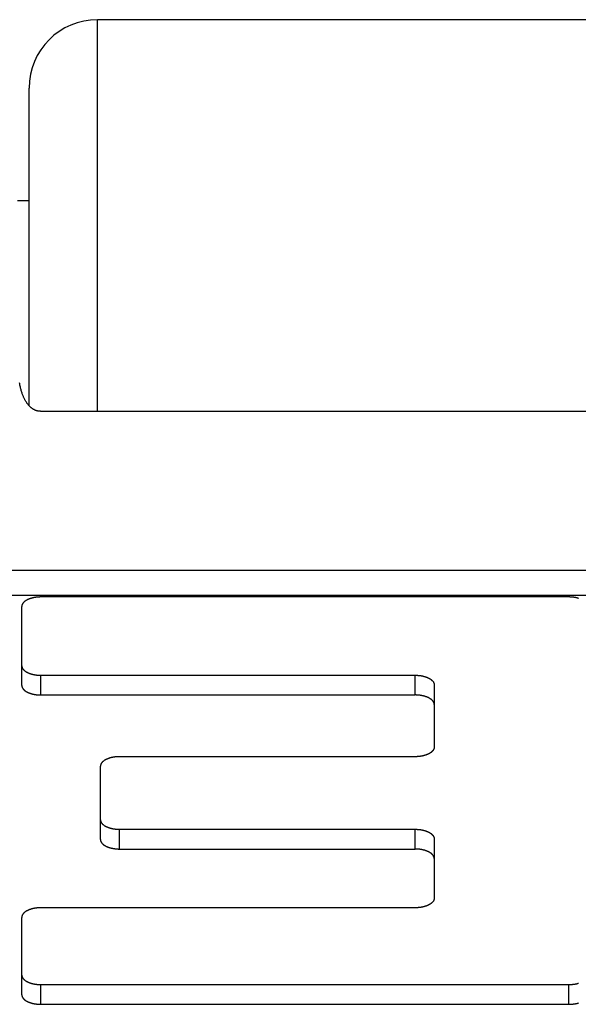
# Model space of a CAD drawing. Header units: inches. Extents: x 0 to 94.4, y 0 to 61.1.
# Tile 31 of 112: x 19.761 to 20.006, y 54.814 to 55.246. Entities that reach past the tile are written whole.
import ezdxf

# ---------------------------------------------------------------- set-up
doc = ezdxf.new("R2010")
doc.units = ezdxf.units.IN
doc.header["$LTSCALE"] = 5.194444
doc.header["$MEASUREMENT"] = 0
doc.layers.add('DOOR_ASSEMBLY', color=7, linetype='CONTINUOUS')

msp = doc.modelspace()

# ---------------------------------------------------------------- linework, layer by layer
at = {"layer": 'DOOR_ASSEMBLY', "color": 7, "linetype": 'Continuous'}
for p, q in [((19.7947, 55.07402), (19.7947, 55.24588)), ((20.4747, 55.24588), (19.7947, 55.24588)), ((19.7647, 55.07648), (19.7647, 55.21588)), ((19.7647, 55.16638), (19.7597, 55.16638)), ((19.7697, 55.07402), (20.4997, 55.07402)), ((19.3977, 55.00427), (20.8717, 55.00427)), ((19.3977, 54.99338), (20.8717, 54.99338)), ((20.0014, 54.99254), (19.7699, 54.99254)), ((19.7615, 54.95373), (19.7615, 54.98834)), ((19.7699, 54.94953), (19.7699, 54.95819)), ((19.7699, 54.95819), (19.934, 54.95819)), ((19.934, 54.94953), (19.934, 54.95819)), ((19.9424, 54.95399), (19.9424, 54.92664)), ((19.7699, 54.94953), (19.934, 54.94953)), ((19.934, 54.92244), (19.8044, 54.92244)), ((19.796, 54.88613), (19.796, 54.91824)), ((19.8044, 54.88193), (19.8044, 54.89059)), ((19.8044, 54.89059), (19.934, 54.89059)), ((19.934, 54.88193), (19.934, 54.89059)), ((19.9424, 54.88639), (19.9424, 54.86034)), ((19.8044, 54.88193), (19.934, 54.88193)), ((19.934, 54.85614), (19.7699, 54.85614)), ((19.7615, 54.81798), (19.7615, 54.85194)), ((19.7699, 54.81378), (19.7699, 54.82244)), ((19.7699, 54.82244), (20.0014, 54.82244)), ((20.0014, 54.81378), (20.0014, 54.82244)), ((19.7699, 54.81378), (20.0014, 54.81378))]:
    msp.add_line(p, q, dxfattribs=at)
for points in [[(19.7697, 55.07402), (19.76959, 55.07402), (19.76948, 55.07402), (19.76938, 55.07403), (19.76927, 55.07403), (19.76916, 55.07404), (19.76906, 55.07405), (19.76895, 55.07407), (19.76884, 55.07408), (19.76874, 55.0741), (19.76863, 55.07412), (19.76852, 55.07414), (19.76841, 55.07417), (19.7683, 55.07419), (19.7682, 55.07422), (19.76809, 55.07425), (19.76798, 55.07428), (19.76787, 55.07432), (19.76776, 55.07436), (19.76765, 55.0744), (19.76754, 55.07444), (19.76743, 55.07449), (19.76732, 55.07453), (19.76721, 55.07458), (19.76709, 55.07464), (19.76698, 55.07469), (19.76687, 55.07475), (19.76675, 55.07482), (19.76664, 55.07488), (19.76653, 55.07495), (19.76641, 55.07502), (19.7663, 55.07509), (19.76618, 55.07517), (19.76607, 55.07525), (19.76595, 55.07534), (19.76583, 55.07543), (19.76571, 55.07552), (19.7656, 55.07562), (19.76548, 55.07572), (19.76536, 55.07582), (19.76524, 55.07593), (19.76512, 55.07604), (19.765, 55.07616), (19.76488, 55.07628), (19.76476, 55.07641), (19.76464, 55.07654), (19.76451, 55.07668), (19.76439, 55.07682), (19.76427, 55.07697), (19.76415, 55.07713), (19.76402, 55.07729), (19.7639, 55.07745), (19.76378, 55.07762), (19.76366, 55.0778), (19.76353, 55.07799), (19.76341, 55.07818), (19.76329, 55.07838), (19.76317, 55.07858), (19.76304, 55.07879), (19.76292, 55.07902), (19.7628, 55.07925), (19.76268, 55.07948), (19.76256, 55.07973), (19.76244, 55.07998), (19.76232, 55.08025), (19.7622, 55.08052), (19.76208, 55.0808), (19.76197, 55.08109), (19.76185, 55.0814), (19.76174, 55.08171), (19.76163, 55.08204), (19.76151, 55.08238), (19.7614, 55.08273), (19.7613, 55.08309), (19.76119, 55.08346), (19.76109, 55.08385), (19.76099, 55.08425), (19.76089, 55.08467), (19.76079, 55.0851), (19.7607, 55.08555), (19.7606, 55.08602), (19.76052, 55.0865)], [(19.7699, 54.99254), (19.76974, 54.99254), (19.76958, 54.99254), (19.76942, 54.99254), (19.76927, 54.99253), (19.76911, 54.99253), (19.76896, 54.99252), (19.7688, 54.99251), (19.76864, 54.9925), (19.76849, 54.99248), (19.76833, 54.99247), (19.76818, 54.99245), (19.76803, 54.99244), (19.76787, 54.99242), (19.76772, 54.9924), (19.76757, 54.99238), (19.76742, 54.99236), (19.76727, 54.99233), (19.76712, 54.99231), (19.76697, 54.99228), (19.76683, 54.99225), (19.76668, 54.99222), (19.76654, 54.99219), (19.76639, 54.99216), (19.76625, 54.99213), (19.76611, 54.99209), (19.76597, 54.99206), (19.76583, 54.99202), (19.7657, 54.99198), (19.76556, 54.99194), (19.76543, 54.9919), (19.76529, 54.99186), (19.76516, 54.99181), (19.76504, 54.99177), (19.76491, 54.99172), (19.76478, 54.99168), (19.76466, 54.99163), (19.76454, 54.99158), (19.76442, 54.99153), (19.7643, 54.99148), (19.76418, 54.99142), (19.76407, 54.99137), (19.76396, 54.99131), (19.76385, 54.99126), (19.76374, 54.9912), (19.76363, 54.99114), (19.76353, 54.99108), (19.76343, 54.99102), (19.76333, 54.99096), (19.76323, 54.9909), (19.76314, 54.99084), (19.76305, 54.99077), (19.76296, 54.99071), (19.76287, 54.99064), (19.76278, 54.99058), (19.7627, 54.99051), (19.76262, 54.99044), (19.76254, 54.99038), (19.76247, 54.99031), (19.7624, 54.99024), (19.76233, 54.99017), (19.76226, 54.99009), (19.7622, 54.99002), (19.76214, 54.98995), (19.76208, 54.98988), (19.76202, 54.9898), (19.76197, 54.98973), (19.76192, 54.98966), (19.76187, 54.98958), (19.76182, 54.98951), (19.76178, 54.98943), (19.76174, 54.98935), (19.76171, 54.98928), (19.76167, 54.9892), (19.76164, 54.98912), (19.76161, 54.98905), (19.76159, 54.98897), (19.76157, 54.98889), (19.76155, 54.98881), (19.76153, 54.98874), (19.76152, 54.98866), (19.76151, 54.98858), (19.7615, 54.9885), (19.7615, 54.98842), (19.7615, 54.98834)], [(20.00573, 54.99194), (20.0056, 54.99198), (20.00546, 54.99202), (20.00532, 54.99206), (20.00518, 54.99209), (20.00504, 54.99213), (20.0049, 54.99216), (20.00476, 54.99219), (20.00461, 54.99222), (20.00446, 54.99225), (20.00432, 54.99228), (20.00417, 54.99231), (20.00402, 54.99233), (20.00387, 54.99236), (20.00372, 54.99238), (20.00357, 54.9924), (20.00342, 54.99242), (20.00327, 54.99244), (20.00311, 54.99245), (20.00296, 54.99247), (20.0028, 54.99248), (20.00265, 54.9925), (20.00249, 54.99251), (20.00234, 54.99252), (20.00218, 54.99253), (20.00202, 54.99253), (20.00187, 54.99254), (20.00171, 54.99254), (20.00155, 54.99254), (20.0014, 54.99254)], [(19.7615, 54.96239), (19.7615, 54.96231), (19.7615, 54.96224), (19.76151, 54.96216), (19.76152, 54.96208), (19.76153, 54.962), (19.76155, 54.96192), (19.76157, 54.96185), (19.76159, 54.96177), (19.76161, 54.96169), (19.76164, 54.96161), (19.76167, 54.96154), (19.76171, 54.96146), (19.76174, 54.96138), (19.76178, 54.96131), (19.76182, 54.96123), (19.76187, 54.96116), (19.76192, 54.96108), (19.76197, 54.96101), (19.76202, 54.96093), (19.76208, 54.96086), (19.76214, 54.96079), (19.7622, 54.96071), (19.76226, 54.96064), (19.76233, 54.96057), (19.7624, 54.9605), (19.76247, 54.96043), (19.76254, 54.96036), (19.76262, 54.96029), (19.7627, 54.96023), (19.76278, 54.96016), (19.76287, 54.96009), (19.76296, 54.96003), (19.76305, 54.95996), (19.76314, 54.9599), (19.76323, 54.95984), (19.76333, 54.95977), (19.76343, 54.95971), (19.76353, 54.95965), (19.76363, 54.95959), (19.76374, 54.95954), (19.76385, 54.95948), (19.76396, 54.95942), (19.76407, 54.95937), (19.76418, 54.95931), (19.7643, 54.95926), (19.76442, 54.95921), (19.76454, 54.95916), (19.76466, 54.95911), (19.76478, 54.95906), (19.76491, 54.95901), (19.76504, 54.95897), (19.76516, 54.95892), (19.76529, 54.95888), (19.76543, 54.95884), (19.76556, 54.9588), (19.7657, 54.95876), (19.76583, 54.95872), (19.76597, 54.95868), (19.76611, 54.95864), (19.76625, 54.95861), (19.76639, 54.95858), (19.76654, 54.95854), (19.76668, 54.95851), (19.76683, 54.95848), (19.76697, 54.95846), (19.76712, 54.95843), (19.76727, 54.9584), (19.76742, 54.95838), (19.76757, 54.95836), (19.76772, 54.95834), (19.76787, 54.95832), (19.76803, 54.9583), (19.76818, 54.95828), (19.76833, 54.95827), (19.76849, 54.95825), (19.76864, 54.95824), (19.7688, 54.95823), (19.76896, 54.95822), (19.76911, 54.95821), (19.76927, 54.95821), (19.76942, 54.9582), (19.76958, 54.9582), (19.76974, 54.95819), (19.7699, 54.95819)], [(19.934, 54.95819), (19.93415, 54.95819), (19.93431, 54.95819), (19.93447, 54.95819), (19.93462, 54.95818), (19.93478, 54.95818), (19.93494, 54.95817), (19.93509, 54.95816), (19.93525, 54.95815), (19.9354, 54.95813), (19.93556, 54.95812), (19.93571, 54.9581), (19.93587, 54.95809), (19.93602, 54.95807), (19.93617, 54.95805), (19.93632, 54.95803), (19.93647, 54.95801), (19.93662, 54.95798), (19.93677, 54.95796), (19.93692, 54.95793), (19.93706, 54.9579), (19.93721, 54.95787), (19.93736, 54.95784), (19.9375, 54.95781), (19.93764, 54.95778), (19.93778, 54.95774), (19.93792, 54.95771), (19.93806, 54.95767), (19.9382, 54.95763), (19.93833, 54.95759), (19.93847, 54.95755), (19.9386, 54.95751), (19.93873, 54.95746), (19.93886, 54.95742), (19.93898, 54.95737), (19.93911, 54.95733), (19.93923, 54.95728), (19.93936, 54.95723), (19.93948, 54.95718), (19.93959, 54.95713), (19.93971, 54.95707), (19.93982, 54.95702), (19.93994, 54.95696), (19.94005, 54.95691), (19.94015, 54.95685), (19.94026, 54.95679), (19.94036, 54.95673), (19.94046, 54.95667), (19.94056, 54.95661), (19.94066, 54.95655), (19.94075, 54.95649), (19.94085, 54.95642), (19.94094, 54.95636), (19.94102, 54.95629), (19.94111, 54.95623), (19.94119, 54.95616), (19.94127, 54.95609), (19.94135, 54.95603), (19.94142, 54.95596), (19.94149, 54.95589), (19.94156, 54.95582), (19.94163, 54.95574), (19.9417, 54.95567), (19.94176, 54.9556), (19.94182, 54.95553), (19.94187, 54.95545), (19.94192, 54.95538), (19.94198, 54.95531), (19.94202, 54.95523), (19.94207, 54.95516), (19.94211, 54.95508), (19.94215, 54.955), (19.94219, 54.95493), (19.94222, 54.95485), (19.94225, 54.95477), (19.94228, 54.9547), (19.9423, 54.95462), (19.94232, 54.95454), (19.94234, 54.95446), (19.94236, 54.95439), (19.94237, 54.95431), (19.94238, 54.95423), (19.94239, 54.95415), (19.94239, 54.95407), (19.9424, 54.95399)], [(19.7615, 54.95373), (19.7615, 54.95366), (19.7615, 54.95358), (19.76151, 54.9535), (19.76152, 54.95343), (19.76153, 54.95335), (19.76155, 54.95327), (19.76156, 54.9532), (19.76159, 54.95312), (19.76161, 54.95305), (19.76164, 54.95297), (19.76166, 54.95289), (19.7617, 54.95282), (19.76173, 54.95275), (19.76177, 54.95267), (19.76181, 54.9526), (19.76185, 54.95252), (19.7619, 54.95245), (19.76195, 54.95238), (19.762, 54.9523), (19.76205, 54.95223), (19.76211, 54.95216), (19.76217, 54.95209), (19.76223, 54.95202), (19.76229, 54.95195), (19.76236, 54.95188), (19.76243, 54.95181), (19.7625, 54.95174), (19.76257, 54.95168), (19.76265, 54.95161), (19.76273, 54.95155), (19.76281, 54.95148), (19.76289, 54.95142), (19.76298, 54.95135), (19.76306, 54.95129), (19.76315, 54.95123), (19.76325, 54.95117), (19.76334, 54.95111), (19.76344, 54.95105), (19.76354, 54.95099), (19.76364, 54.95093), (19.76374, 54.95087), (19.76385, 54.95082), (19.76396, 54.95076), (19.76407, 54.95071), (19.76418, 54.95066), (19.76429, 54.95061), (19.76441, 54.95055), (19.76452, 54.9505), (19.76464, 54.95046), (19.76476, 54.95041), (19.76488, 54.95036), (19.76501, 54.95032), (19.76513, 54.95027), (19.76526, 54.95023), (19.76539, 54.95019), (19.76552, 54.95015), (19.76565, 54.95011), (19.76578, 54.95007), (19.76592, 54.95003), (19.76606, 54.95), (19.76619, 54.94996), (19.76633, 54.94993), (19.76647, 54.9499), (19.76661, 54.94987), (19.76675, 54.94984), (19.7669, 54.94981), (19.76704, 54.94978), (19.76718, 54.94976), (19.76733, 54.94973), (19.76748, 54.94971), (19.76762, 54.94969), (19.76777, 54.94967), (19.76792, 54.94965), (19.76807, 54.94963), (19.76822, 54.94962), (19.76837, 54.9496), (19.76852, 54.94959), (19.76867, 54.94958), (19.76882, 54.94957), (19.76898, 54.94956), (19.76913, 54.94955), (19.76928, 54.94954), (19.76944, 54.94954), (19.76959, 54.94954), (19.76974, 54.94953), (19.7699, 54.94953)], [(19.9424, 54.94533), (19.94239, 54.94541), (19.94239, 54.94549), (19.94238, 54.94556), (19.94237, 54.94564), (19.94236, 54.94572), (19.94235, 54.94579), (19.94233, 54.94587), (19.94231, 54.94594), (19.94228, 54.94602), (19.94226, 54.9461), (19.94223, 54.94617), (19.94219, 54.94625), (19.94216, 54.94632), (19.94212, 54.9464), (19.94208, 54.94647), (19.94204, 54.94654), (19.94199, 54.94662), (19.94195, 54.94669), (19.9419, 54.94676), (19.94184, 54.94683), (19.94179, 54.9469), (19.94173, 54.94698), (19.94167, 54.94705), (19.9416, 54.94712), (19.94154, 54.94719), (19.94147, 54.94725), (19.9414, 54.94732), (19.94132, 54.94739), (19.94124, 54.94746), (19.94117, 54.94752), (19.94108, 54.94759), (19.941, 54.94765), (19.94092, 54.94771), (19.94083, 54.94778), (19.94074, 54.94784), (19.94064, 54.9479), (19.94055, 54.94796), (19.94045, 54.94802), (19.94035, 54.94808), (19.94025, 54.94814), (19.94015, 54.94819), (19.94004, 54.94825), (19.93994, 54.9483), (19.93983, 54.94836), (19.93971, 54.94841), (19.9396, 54.94846), (19.93949, 54.94851), (19.93937, 54.94856), (19.93925, 54.94861), (19.93913, 54.94866), (19.93901, 54.9487), (19.93888, 54.94875), (19.93876, 54.94879), (19.93863, 54.94884), (19.9385, 54.94888), (19.93837, 54.94892), (19.93824, 54.94896), (19.93811, 54.949), (19.93797, 54.94903), (19.93784, 54.94907), (19.9377, 54.9491), (19.93756, 54.94914), (19.93742, 54.94917), (19.93728, 54.9492), (19.93714, 54.94923), (19.937, 54.94926), (19.93685, 54.94928), (19.93671, 54.94931), (19.93656, 54.94933), (19.93642, 54.94936), (19.93627, 54.94938), (19.93612, 54.9494), (19.93597, 54.94942), (19.93582, 54.94943), (19.93567, 54.94945), (19.93552, 54.94946), (19.93537, 54.94948), (19.93522, 54.94949), (19.93507, 54.9495), (19.93491, 54.94951), (19.93476, 54.94952), (19.93461, 54.94952), (19.93446, 54.94953), (19.9343, 54.94953), (19.93415, 54.94953), (19.934, 54.94953)], [(19.9424, 54.92664), (19.94239, 54.92656), (19.94239, 54.92649), (19.94238, 54.92641), (19.94237, 54.92633), (19.94236, 54.92625), (19.94234, 54.92617), (19.94232, 54.9261), (19.9423, 54.92602), (19.94228, 54.92594), (19.94225, 54.92586), (19.94222, 54.92579), (19.94219, 54.92571), (19.94215, 54.92563), (19.94211, 54.92556), (19.94207, 54.92548), (19.94202, 54.92541), (19.94198, 54.92533), (19.94192, 54.92526), (19.94187, 54.92518), (19.94182, 54.92511), (19.94176, 54.92504), (19.9417, 54.92496), (19.94163, 54.92489), (19.94156, 54.92482), (19.94149, 54.92475), (19.94142, 54.92468), (19.94135, 54.92461), (19.94127, 54.92454), (19.94119, 54.92448), (19.94111, 54.92441), (19.94102, 54.92434), (19.94094, 54.92428), (19.94085, 54.92421), (19.94075, 54.92415), (19.94066, 54.92409), (19.94056, 54.92402), (19.94046, 54.92396), (19.94036, 54.9239), (19.94026, 54.92384), (19.94015, 54.92379), (19.94005, 54.92373), (19.93994, 54.92367), (19.93982, 54.92362), (19.93971, 54.92356), (19.93959, 54.92351), (19.93948, 54.92346), (19.93936, 54.92341), (19.93923, 54.92336), (19.93911, 54.92331), (19.93898, 54.92326), (19.93886, 54.92322), (19.93873, 54.92317), (19.9386, 54.92313), (19.93847, 54.92309), (19.93833, 54.92305), (19.9382, 54.92301), (19.93806, 54.92297), (19.93792, 54.92293), (19.93778, 54.92289), (19.93764, 54.92286), (19.9375, 54.92283), (19.93736, 54.92279), (19.93721, 54.92276), (19.93706, 54.92273), (19.93692, 54.92271), (19.93677, 54.92268), (19.93662, 54.92265), (19.93647, 54.92263), (19.93632, 54.92261), (19.93617, 54.92259), (19.93602, 54.92257), (19.93587, 54.92255), (19.93571, 54.92253), (19.93556, 54.92252), (19.9354, 54.9225), (19.93525, 54.92249), (19.93509, 54.92248), (19.93494, 54.92247), (19.93478, 54.92246), (19.93462, 54.92246), (19.93447, 54.92245), (19.93431, 54.92245), (19.93415, 54.92244), (19.934, 54.92244)], [(19.8044, 54.92244), (19.80424, 54.92244), (19.80408, 54.92244), (19.80392, 54.92244), (19.80377, 54.92243), (19.80361, 54.92243), (19.80346, 54.92242), (19.8033, 54.92241), (19.80314, 54.9224), (19.80299, 54.92238), (19.80283, 54.92237), (19.80268, 54.92235), (19.80253, 54.92234), (19.80237, 54.92232), (19.80222, 54.9223), (19.80207, 54.92228), (19.80192, 54.92226), (19.80177, 54.92223), (19.80162, 54.92221), (19.80147, 54.92218), (19.80133, 54.92215), (19.80118, 54.92212), (19.80104, 54.92209), (19.80089, 54.92206), (19.80075, 54.92203), (19.80061, 54.92199), (19.80047, 54.92196), (19.80033, 54.92192), (19.8002, 54.92188), (19.80006, 54.92184), (19.79993, 54.9218), (19.79979, 54.92176), (19.79966, 54.92171), (19.79954, 54.92167), (19.79941, 54.92162), (19.79928, 54.92158), (19.79916, 54.92153), (19.79904, 54.92148), (19.79892, 54.92143), (19.7988, 54.92138), (19.79868, 54.92132), (19.79857, 54.92127), (19.79846, 54.92121), (19.79835, 54.92116), (19.79824, 54.9211), (19.79813, 54.92104), (19.79803, 54.92098), (19.79793, 54.92092), (19.79783, 54.92086), (19.79773, 54.9208), (19.79764, 54.92074), (19.79755, 54.92067), (19.79746, 54.92061), (19.79737, 54.92054), (19.79728, 54.92048), (19.7972, 54.92041), (19.79712, 54.92034), (19.79704, 54.92028), (19.79697, 54.92021), (19.7969, 54.92014), (19.79683, 54.92007), (19.79676, 54.91999), (19.7967, 54.91992), (19.79664, 54.91985), (19.79658, 54.91978), (19.79652, 54.9197), (19.79647, 54.91963), (19.79642, 54.91956), (19.79637, 54.91948), (19.79632, 54.91941), (19.79628, 54.91933), (19.79624, 54.91925), (19.79621, 54.91918), (19.79617, 54.9191), (19.79614, 54.91902), (19.79611, 54.91895), (19.79609, 54.91887), (19.79607, 54.91879), (19.79605, 54.91871), (19.79603, 54.91864), (19.79602, 54.91856), (19.79601, 54.91848), (19.796, 54.9184), (19.796, 54.91832), (19.796, 54.91824)], [(19.796, 54.89479), (19.796, 54.89471), (19.796, 54.89464), (19.79601, 54.89456), (19.79602, 54.89448), (19.79603, 54.8944), (19.79605, 54.89432), (19.79607, 54.89425), (19.79609, 54.89417), (19.79611, 54.89409), (19.79614, 54.89401), (19.79617, 54.89394), (19.79621, 54.89386), (19.79624, 54.89378), (19.79628, 54.89371), (19.79632, 54.89363), (19.79637, 54.89356), (19.79642, 54.89348), (19.79647, 54.89341), (19.79652, 54.89333), (19.79658, 54.89326), (19.79664, 54.89319), (19.7967, 54.89311), (19.79676, 54.89304), (19.79683, 54.89297), (19.7969, 54.8929), (19.79697, 54.89283), (19.79704, 54.89276), (19.79712, 54.89269), (19.7972, 54.89263), (19.79728, 54.89256), (19.79737, 54.89249), (19.79746, 54.89243), (19.79755, 54.89236), (19.79764, 54.8923), (19.79773, 54.89224), (19.79783, 54.89217), (19.79793, 54.89211), (19.79803, 54.89205), (19.79813, 54.89199), (19.79824, 54.89194), (19.79835, 54.89188), (19.79846, 54.89182), (19.79857, 54.89177), (19.79868, 54.89171), (19.7988, 54.89166), (19.79892, 54.89161), (19.79904, 54.89156), (19.79916, 54.89151), (19.79928, 54.89146), (19.79941, 54.89141), (19.79954, 54.89137), (19.79966, 54.89132), (19.79979, 54.89128), (19.79993, 54.89124), (19.80006, 54.8912), (19.8002, 54.89116), (19.80033, 54.89112), (19.80047, 54.89108), (19.80061, 54.89104), (19.80075, 54.89101), (19.80089, 54.89098), (19.80104, 54.89094), (19.80118, 54.89091), (19.80133, 54.89088), (19.80147, 54.89086), (19.80162, 54.89083), (19.80177, 54.8908), (19.80192, 54.89078), (19.80207, 54.89076), (19.80222, 54.89074), (19.80237, 54.89072), (19.80253, 54.8907), (19.80268, 54.89068), (19.80283, 54.89067), (19.80299, 54.89065), (19.80314, 54.89064), (19.8033, 54.89063), (19.80346, 54.89062), (19.80361, 54.89061), (19.80377, 54.89061), (19.80392, 54.8906), (19.80408, 54.8906), (19.80424, 54.89059), (19.8044, 54.89059)], [(19.934, 54.89059), (19.93415, 54.89059), (19.93431, 54.89059), (19.93447, 54.89059), (19.93462, 54.89058), (19.93478, 54.89058), (19.93494, 54.89057), (19.93509, 54.89056), (19.93525, 54.89055), (19.9354, 54.89053), (19.93556, 54.89052), (19.93571, 54.8905), (19.93587, 54.89049), (19.93602, 54.89047), (19.93617, 54.89045), (19.93632, 54.89043), (19.93647, 54.89041), (19.93662, 54.89038), (19.93677, 54.89036), (19.93692, 54.89033), (19.93706, 54.8903), (19.93721, 54.89027), (19.93736, 54.89024), (19.9375, 54.89021), (19.93764, 54.89018), (19.93778, 54.89014), (19.93792, 54.89011), (19.93806, 54.89007), (19.9382, 54.89003), (19.93833, 54.88999), (19.93847, 54.88995), (19.9386, 54.88991), (19.93873, 54.88986), (19.93886, 54.88982), (19.93898, 54.88977), (19.93911, 54.88973), (19.93923, 54.88968), (19.93936, 54.88963), (19.93948, 54.88958), (19.93959, 54.88953), (19.93971, 54.88947), (19.93982, 54.88942), (19.93994, 54.88936), (19.94005, 54.88931), (19.94015, 54.88925), (19.94026, 54.88919), (19.94036, 54.88913), (19.94046, 54.88907), (19.94056, 54.88901), (19.94066, 54.88895), (19.94075, 54.88889), (19.94085, 54.88882), (19.94094, 54.88876), (19.94102, 54.88869), (19.94111, 54.88863), (19.94119, 54.88856), (19.94127, 54.88849), (19.94135, 54.88843), (19.94142, 54.88836), (19.94149, 54.88829), (19.94156, 54.88822), (19.94163, 54.88814), (19.9417, 54.88807), (19.94176, 54.888), (19.94182, 54.88793), (19.94187, 54.88785), (19.94192, 54.88778), (19.94198, 54.88771), (19.94202, 54.88763), (19.94207, 54.88756), (19.94211, 54.88748), (19.94215, 54.8874), (19.94219, 54.88733), (19.94222, 54.88725), (19.94225, 54.88717), (19.94228, 54.8871), (19.9423, 54.88702), (19.94232, 54.88694), (19.94234, 54.88686), (19.94236, 54.88679), (19.94237, 54.88671), (19.94238, 54.88663), (19.94239, 54.88655), (19.94239, 54.88647), (19.9424, 54.88639)], [(19.796, 54.88613), (19.796, 54.88606), (19.796, 54.88598), (19.79601, 54.8859), (19.79602, 54.88583), (19.79603, 54.88575), (19.79605, 54.88567), (19.79606, 54.8856), (19.79609, 54.88552), (19.79611, 54.88545), (19.79614, 54.88537), (19.79616, 54.88529), (19.7962, 54.88522), (19.79623, 54.88515), (19.79627, 54.88507), (19.79631, 54.885), (19.79635, 54.88492), (19.7964, 54.88485), (19.79645, 54.88478), (19.7965, 54.8847), (19.79655, 54.88463), (19.79661, 54.88456), (19.79667, 54.88449), (19.79673, 54.88442), (19.79679, 54.88435), (19.79686, 54.88428), (19.79693, 54.88421), (19.797, 54.88414), (19.79707, 54.88408), (19.79715, 54.88401), (19.79723, 54.88395), (19.79731, 54.88388), (19.79739, 54.88382), (19.79748, 54.88375), (19.79756, 54.88369), (19.79765, 54.88363), (19.79775, 54.88357), (19.79784, 54.88351), (19.79794, 54.88345), (19.79804, 54.88339), (19.79814, 54.88333), (19.79824, 54.88327), (19.79835, 54.88322), (19.79846, 54.88316), (19.79857, 54.88311), (19.79868, 54.88306), (19.79879, 54.88301), (19.79891, 54.88295), (19.79902, 54.8829), (19.79914, 54.88286), (19.79926, 54.88281), (19.79938, 54.88276), (19.79951, 54.88272), (19.79963, 54.88267), (19.79976, 54.88263), (19.79989, 54.88259), (19.80002, 54.88255), (19.80015, 54.88251), (19.80028, 54.88247), (19.80042, 54.88243), (19.80056, 54.8824), (19.80069, 54.88236), (19.80083, 54.88233), (19.80097, 54.8823), (19.80111, 54.88227), (19.80125, 54.88224), (19.8014, 54.88221), (19.80154, 54.88218), (19.80168, 54.88216), (19.80183, 54.88213), (19.80198, 54.88211), (19.80212, 54.88209), (19.80227, 54.88207), (19.80242, 54.88205), (19.80257, 54.88203), (19.80272, 54.88202), (19.80287, 54.882), (19.80302, 54.88199), (19.80317, 54.88198), (19.80332, 54.88197), (19.80348, 54.88196), (19.80363, 54.88195), (19.80378, 54.88194), (19.80394, 54.88194), (19.80409, 54.88194), (19.80424, 54.88193), (19.8044, 54.88193)], [(19.9424, 54.87773), (19.94239, 54.87781), (19.94239, 54.87789), (19.94238, 54.87796), (19.94237, 54.87804), (19.94236, 54.87812), (19.94235, 54.87819), (19.94233, 54.87827), (19.94231, 54.87834), (19.94228, 54.87842), (19.94226, 54.8785), (19.94223, 54.87857), (19.94219, 54.87865), (19.94216, 54.87872), (19.94212, 54.8788), (19.94208, 54.87887), (19.94204, 54.87894), (19.94199, 54.87902), (19.94195, 54.87909), (19.9419, 54.87916), (19.94184, 54.87923), (19.94179, 54.8793), (19.94173, 54.87938), (19.94167, 54.87945), (19.9416, 54.87952), (19.94154, 54.87959), (19.94147, 54.87965), (19.9414, 54.87972), (19.94132, 54.87979), (19.94124, 54.87986), (19.94117, 54.87992), (19.94108, 54.87999), (19.941, 54.88005), (19.94092, 54.88011), (19.94083, 54.88018), (19.94074, 54.88024), (19.94064, 54.8803), (19.94055, 54.88036), (19.94045, 54.88042), (19.94035, 54.88048), (19.94025, 54.88054), (19.94015, 54.88059), (19.94004, 54.88065), (19.93994, 54.8807), (19.93983, 54.88076), (19.93971, 54.88081), (19.9396, 54.88086), (19.93949, 54.88091), (19.93937, 54.88096), (19.93925, 54.88101), (19.93913, 54.88106), (19.93901, 54.8811), (19.93888, 54.88115), (19.93876, 54.88119), (19.93863, 54.88124), (19.9385, 54.88128), (19.93837, 54.88132), (19.93824, 54.88136), (19.93811, 54.8814), (19.93797, 54.88143), (19.93784, 54.88147), (19.9377, 54.8815), (19.93756, 54.88154), (19.93742, 54.88157), (19.93728, 54.8816), (19.93714, 54.88163), (19.937, 54.88166), (19.93685, 54.88168), (19.93671, 54.88171), (19.93656, 54.88173), (19.93642, 54.88176), (19.93627, 54.88178), (19.93612, 54.8818), (19.93597, 54.88182), (19.93582, 54.88183), (19.93567, 54.88185), (19.93552, 54.88186), (19.93537, 54.88188), (19.93522, 54.88189), (19.93507, 54.8819), (19.93491, 54.88191), (19.93476, 54.88192), (19.93461, 54.88192), (19.93446, 54.88193), (19.9343, 54.88193), (19.93415, 54.88193), (19.934, 54.88193)], [(19.9424, 54.86034), (19.94239, 54.86026), (19.94239, 54.86019), (19.94238, 54.86011), (19.94237, 54.86003), (19.94236, 54.85995), (19.94234, 54.85987), (19.94232, 54.8598), (19.9423, 54.85972), (19.94228, 54.85964), (19.94225, 54.85956), (19.94222, 54.85949), (19.94219, 54.85941), (19.94215, 54.85933), (19.94211, 54.85926), (19.94207, 54.85918), (19.94202, 54.85911), (19.94198, 54.85903), (19.94192, 54.85896), (19.94187, 54.85888), (19.94182, 54.85881), (19.94176, 54.85874), (19.9417, 54.85866), (19.94163, 54.85859), (19.94156, 54.85852), (19.94149, 54.85845), (19.94142, 54.85838), (19.94135, 54.85831), (19.94127, 54.85824), (19.94119, 54.85818), (19.94111, 54.85811), (19.94102, 54.85804), (19.94094, 54.85798), (19.94085, 54.85791), (19.94075, 54.85785), (19.94066, 54.85779), (19.94056, 54.85772), (19.94046, 54.85766), (19.94036, 54.8576), (19.94026, 54.85754), (19.94015, 54.85749), (19.94005, 54.85743), (19.93994, 54.85737), (19.93982, 54.85732), (19.93971, 54.85726), (19.93959, 54.85721), (19.93948, 54.85716), (19.93936, 54.85711), (19.93923, 54.85706), (19.93911, 54.85701), (19.93898, 54.85696), (19.93886, 54.85692), (19.93873, 54.85687), (19.9386, 54.85683), (19.93847, 54.85679), (19.93833, 54.85675), (19.9382, 54.85671), (19.93806, 54.85667), (19.93792, 54.85663), (19.93778, 54.85659), (19.93764, 54.85656), (19.9375, 54.85653), (19.93736, 54.85649), (19.93721, 54.85646), (19.93706, 54.85643), (19.93692, 54.85641), (19.93677, 54.85638), (19.93662, 54.85635), (19.93647, 54.85633), (19.93632, 54.85631), (19.93617, 54.85629), (19.93602, 54.85627), (19.93587, 54.85625), (19.93571, 54.85623), (19.93556, 54.85622), (19.9354, 54.8562), (19.93525, 54.85619), (19.93509, 54.85618), (19.93494, 54.85617), (19.93478, 54.85616), (19.93462, 54.85616), (19.93447, 54.85615), (19.93431, 54.85615), (19.93415, 54.85614), (19.934, 54.85614)], [(19.7699, 54.85614), (19.76974, 54.85614), (19.76958, 54.85614), (19.76942, 54.85614), (19.76927, 54.85613), (19.76911, 54.85613), (19.76896, 54.85612), (19.7688, 54.85611), (19.76864, 54.8561), (19.76849, 54.85608), (19.76833, 54.85607), (19.76818, 54.85605), (19.76803, 54.85604), (19.76787, 54.85602), (19.76772, 54.856), (19.76757, 54.85598), (19.76742, 54.85596), (19.76727, 54.85593), (19.76712, 54.85591), (19.76697, 54.85588), (19.76683, 54.85585), (19.76668, 54.85582), (19.76654, 54.85579), (19.76639, 54.85576), (19.76625, 54.85573), (19.76611, 54.85569), (19.76597, 54.85566), (19.76583, 54.85562), (19.7657, 54.85558), (19.76556, 54.85554), (19.76543, 54.8555), (19.76529, 54.85546), (19.76516, 54.85541), (19.76504, 54.85537), (19.76491, 54.85532), (19.76478, 54.85528), (19.76466, 54.85523), (19.76454, 54.85518), (19.76442, 54.85513), (19.7643, 54.85508), (19.76418, 54.85502), (19.76407, 54.85497), (19.76396, 54.85491), (19.76385, 54.85486), (19.76374, 54.8548), (19.76363, 54.85474), (19.76353, 54.85468), (19.76343, 54.85462), (19.76333, 54.85456), (19.76323, 54.8545), (19.76314, 54.85444), (19.76305, 54.85437), (19.76296, 54.85431), (19.76287, 54.85424), (19.76278, 54.85418), (19.7627, 54.85411), (19.76262, 54.85404), (19.76254, 54.85398), (19.76247, 54.85391), (19.7624, 54.85384), (19.76233, 54.85377), (19.76226, 54.85369), (19.7622, 54.85362), (19.76214, 54.85355), (19.76208, 54.85348), (19.76202, 54.8534), (19.76197, 54.85333), (19.76192, 54.85326), (19.76187, 54.85318), (19.76182, 54.85311), (19.76178, 54.85303), (19.76174, 54.85295), (19.76171, 54.85288), (19.76167, 54.8528), (19.76164, 54.85272), (19.76161, 54.85265), (19.76159, 54.85257), (19.76157, 54.85249), (19.76155, 54.85241), (19.76153, 54.85234), (19.76152, 54.85226), (19.76151, 54.85218), (19.7615, 54.8521), (19.7615, 54.85202), (19.7615, 54.85194)], [(19.7615, 54.82664), (19.7615, 54.82656), (19.7615, 54.82649), (19.76151, 54.82641), (19.76152, 54.82633), (19.76153, 54.82625), (19.76155, 54.82617), (19.76157, 54.8261), (19.76159, 54.82602), (19.76161, 54.82594), (19.76164, 54.82586), (19.76167, 54.82579), (19.76171, 54.82571), (19.76174, 54.82563), (19.76178, 54.82556), (19.76182, 54.82548), (19.76187, 54.82541), (19.76192, 54.82533), (19.76197, 54.82526), (19.76202, 54.82518), (19.76208, 54.82511), (19.76214, 54.82504), (19.7622, 54.82496), (19.76226, 54.82489), (19.76233, 54.82482), (19.7624, 54.82475), (19.76247, 54.82468), (19.76254, 54.82461), (19.76262, 54.82454), (19.7627, 54.82448), (19.76278, 54.82441), (19.76287, 54.82434), (19.76296, 54.82428), (19.76305, 54.82421), (19.76314, 54.82415), (19.76323, 54.82409), (19.76333, 54.82402), (19.76343, 54.82396), (19.76353, 54.8239), (19.76363, 54.82384), (19.76374, 54.82379), (19.76385, 54.82373), (19.76396, 54.82367), (19.76407, 54.82362), (19.76418, 54.82356), (19.7643, 54.82351), (19.76442, 54.82346), (19.76454, 54.82341), (19.76466, 54.82336), (19.76478, 54.82331), (19.76491, 54.82326), (19.76504, 54.82322), (19.76516, 54.82317), (19.76529, 54.82313), (19.76543, 54.82309), (19.76556, 54.82305), (19.7657, 54.82301), (19.76583, 54.82297), (19.76597, 54.82293), (19.76611, 54.82289), (19.76625, 54.82286), (19.76639, 54.82283), (19.76654, 54.82279), (19.76668, 54.82276), (19.76683, 54.82273), (19.76697, 54.82271), (19.76712, 54.82268), (19.76727, 54.82265), (19.76742, 54.82263), (19.76757, 54.82261), (19.76772, 54.82259), (19.76787, 54.82257), (19.76803, 54.82255), (19.76818, 54.82253), (19.76833, 54.82252), (19.76849, 54.8225), (19.76864, 54.82249), (19.7688, 54.82248), (19.76896, 54.82247), (19.76911, 54.82246), (19.76927, 54.82246), (19.76942, 54.82245), (19.76958, 54.82245), (19.76974, 54.82244), (19.7699, 54.82244)], [(20.0014, 54.82244), (20.00155, 54.82244), (20.00171, 54.82245), (20.00187, 54.82245), (20.00202, 54.82246), (20.00218, 54.82246), (20.00234, 54.82247), (20.00249, 54.82248), (20.00265, 54.82249), (20.0028, 54.8225), (20.00296, 54.82252), (20.00311, 54.82253), (20.00327, 54.82255), (20.00342, 54.82257), (20.00357, 54.82259), (20.00372, 54.82261), (20.00387, 54.82263), (20.00402, 54.82265), (20.00417, 54.82268), (20.00432, 54.82271), (20.00446, 54.82273), (20.00461, 54.82276), (20.00476, 54.82279), (20.0049, 54.82283), (20.00504, 54.82286), (20.00518, 54.82289), (20.00532, 54.82293), (20.00546, 54.82297), (20.0056, 54.82301), (20.00573, 54.82305)], [(19.7615, 54.81798), (19.7615, 54.81791), (19.7615, 54.81783), (19.76151, 54.81775), (19.76152, 54.81768), (19.76153, 54.8176), (19.76155, 54.81752), (19.76156, 54.81745), (19.76159, 54.81737), (19.76161, 54.8173), (19.76164, 54.81722), (19.76166, 54.81714), (19.7617, 54.81707), (19.76173, 54.817), (19.76177, 54.81692), (19.76181, 54.81685), (19.76185, 54.81677), (19.7619, 54.8167), (19.76195, 54.81663), (19.762, 54.81655), (19.76205, 54.81648), (19.76211, 54.81641), (19.76217, 54.81634), (19.76223, 54.81627), (19.76229, 54.8162), (19.76236, 54.81613), (19.76243, 54.81606), (19.7625, 54.81599), (19.76257, 54.81593), (19.76265, 54.81586), (19.76273, 54.8158), (19.76281, 54.81573), (19.76289, 54.81567), (19.76298, 54.8156), (19.76306, 54.81554), (19.76315, 54.81548), (19.76325, 54.81542), (19.76334, 54.81536), (19.76344, 54.8153), (19.76354, 54.81524), (19.76364, 54.81518), (19.76374, 54.81512), (19.76385, 54.81507), (19.76396, 54.81501), (19.76407, 54.81496), (19.76418, 54.81491), (19.76429, 54.81486), (19.76441, 54.8148), (19.76452, 54.81475), (19.76464, 54.81471), (19.76476, 54.81466), (19.76488, 54.81461), (19.76501, 54.81457), (19.76513, 54.81452), (19.76526, 54.81448), (19.76539, 54.81444), (19.76552, 54.8144), (19.76565, 54.81436), (19.76578, 54.81432), (19.76592, 54.81428), (19.76606, 54.81425), (19.76619, 54.81421), (19.76633, 54.81418), (19.76647, 54.81415), (19.76661, 54.81412), (19.76675, 54.81409), (19.7669, 54.81406), (19.76704, 54.81403), (19.76718, 54.81401), (19.76733, 54.81398), (19.76748, 54.81396), (19.76762, 54.81394), (19.76777, 54.81392), (19.76792, 54.8139), (19.76807, 54.81388), (19.76822, 54.81387), (19.76837, 54.81385), (19.76852, 54.81384), (19.76867, 54.81383), (19.76882, 54.81382), (19.76898, 54.81381), (19.76913, 54.8138), (19.76928, 54.81379), (19.76944, 54.81379), (19.76959, 54.81379), (19.76974, 54.81378), (19.7699, 54.81378)], [(20.0014, 54.81378), (20.00155, 54.81378), (20.0017, 54.81379), (20.00186, 54.81379), (20.00201, 54.81379), (20.00216, 54.8138), (20.00231, 54.81381), (20.00247, 54.81382), (20.00262, 54.81383), (20.00277, 54.81384), (20.00292, 54.81385), (20.00307, 54.81387), (20.00322, 54.81388), (20.00337, 54.8139), (20.00352, 54.81392), (20.00367, 54.81394), (20.00382, 54.81396), (20.00396, 54.81398), (20.00411, 54.81401), (20.00425, 54.81403), (20.0044, 54.81406), (20.00454, 54.81409), (20.00468, 54.81412), (20.00482, 54.81415), (20.00496, 54.81418), (20.0051, 54.81421), (20.00524, 54.81425), (20.00537, 54.81428), (20.00551, 54.81432), (20.00564, 54.81436)]]:
    msp.add_lwpolyline(points, dxfattribs=at)
msp.add_arc((19.7947, 55.21588), 0.03, 90, 180, dxfattribs=at)

doc.saveas('drawing.dxf')
